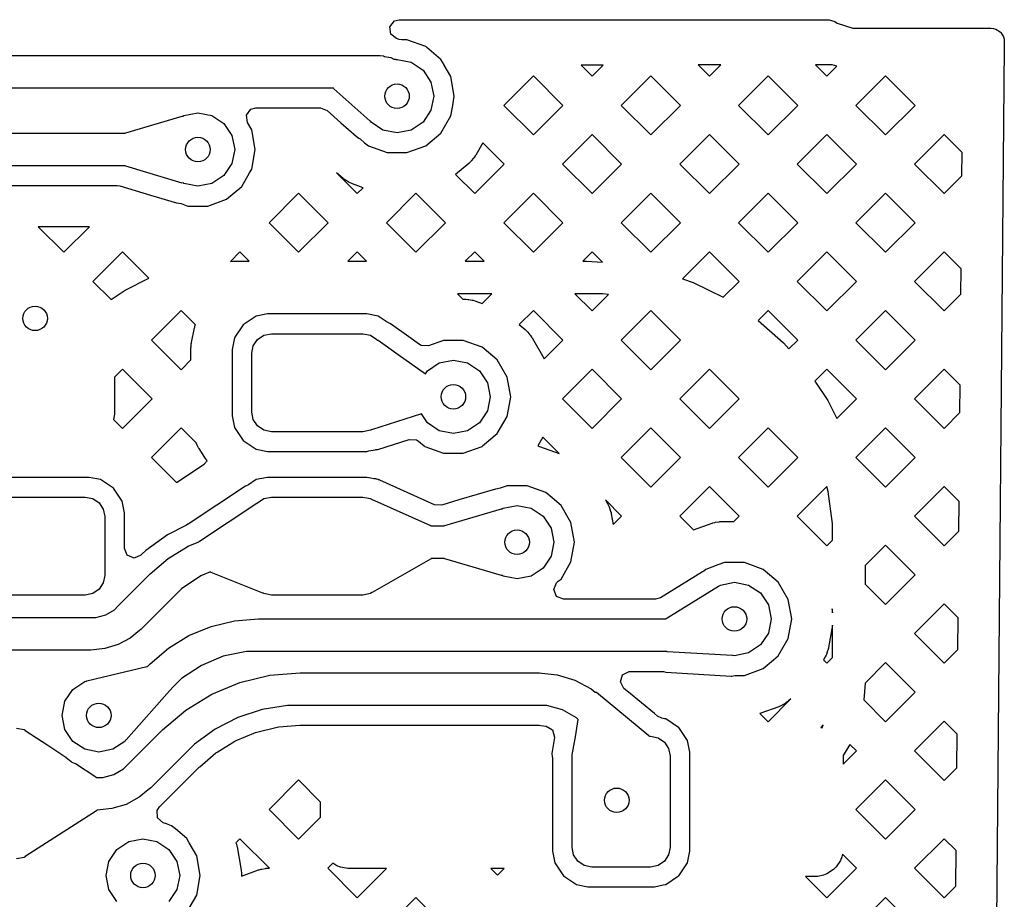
# Model space of a CAD drawing. Extents: x 126.5 to 186.7, y -114.4 to -68.6.
# Tile 22 of 32: x 180.4 to 186.4, y -98.7 to -93.4. Entities that reach past the tile are written whole.
import ezdxf

# ---------------------------------------------------------------- set-up
doc = ezdxf.new("R2010")
doc.units = 0
doc.layers.add('BLACK', color=7, linetype='CONTINUOUS')

msp = doc.modelspace()

# ---------------------------------------------------------------- linework, layer by layer
at = {"layer": 'BLACK', "linetype": 'CONTINUOUS'}
for p, q in [((182.686944, -93.394533), (182.715021, -93.359167)), ((182.692099, -93.439395), (182.686944, -93.394533)), ((182.715021, -93.359167), (182.743674, -93.351742)), ((182.743674, -93.351742), (185.375263, -93.351742)), ((185.375263, -93.351742), (185.409605, -93.362767)), ((185.409605, -93.362767), (185.423126, -93.372446)), ((185.423126, -93.372446), (185.423128, -93.372446)), ((185.423128, -93.372446), (185.42313, -93.372448)), ((185.42313, -93.372448), (185.520221, -93.403615)), ((182.727464, -93.467471), (182.692099, -93.439395)), ((185.520221, -93.403615), (185.571207, -93.403524)), ((185.571207, -93.403566), (185.571308, -93.403523)), ((185.571207, -93.403524), (185.571207, -93.403566)), ((185.571308, -93.403523), (185.596657, -93.403523)), ((185.596657, -93.403523), (186.364546, -93.403509)), ((186.364546, -93.403509), (186.379979, -93.405563)), ((186.379979, -93.405563), (186.39458, -93.40952)), ((186.39458, -93.40952), (186.421219, -93.425103)), ((186.421219, -93.425103), (186.426119, -93.430087)), ((186.426119, -93.430087), (186.441248, -93.45699)), ((186.441248, -93.45699), (186.444986, -93.471781)), ((182.744119, -93.47223), (182.727464, -93.467471)), ((182.760327, -93.4745), (182.744119, -93.47223)), ((182.79092, -93.4745), (182.760327, -93.4745)), ((182.790921, -93.4745), (182.79092, -93.4745)), ((182.905415, -93.516172), (182.790921, -93.4745)), ((182.913186, -93.522693), (182.905415, -93.516172)), ((182.99875, -93.594489), (182.913186, -93.522693)), ((186.446594, -93.515381), (186.355576, -103.97707)), ((186.444986, -93.471781), (186.446776, -93.487244)), ((186.446776, -93.487244), (186.446339, -93.512822)), ((186.446339, -93.512822), (186.446594, -93.515381)), ((178.045556, -93.571742), (182.627526, -93.571742)), ((182.627526, -93.571742), (182.627547, -93.571744)), ((182.627547, -93.571744), (182.627555, -93.571742)), ((182.627555, -93.571742), (182.627591, -93.571748)), ((182.627591, -93.571748), (182.647035, -93.573663)), ((182.647035, -93.573663), (182.653342, -93.576275)), ((182.653342, -93.576275), (182.692379, -93.583139)), ((182.692379, -93.583139), (182.711059, -93.593873)), ((182.711059, -93.593873), (182.719043, -93.594348)), ((182.719043, -93.594348), (182.723179, -93.596356)), ((182.723179, -93.596356), (182.73, -93.595)), ((182.73, -93.595), (182.816104, -93.612127)), ((182.816104, -93.612127), (182.889099, -93.660901)), ((182.998751, -93.594491), (182.998749, -93.594489)), ((182.998749, -93.594489), (182.99875, -93.594489)), ((183.017936, -93.62772), (182.998751, -93.594491)), ((183.018707, -93.629056), (183.017936, -93.62772)), ((183.019479, -93.630393), (183.018707, -93.629056)), ((183.059672, -93.700009), (183.019479, -93.630393)), ((183.991568, -93.630141), (183.856245, -93.630393)), ((183.856245, -93.630393), (183.92378, -93.697928)), ((183.92378, -93.697928), (183.991568, -93.630141)), ((184.71133, -93.628799), (184.573328, -93.629056)), ((184.573328, -93.629056), (184.6422, -93.697928)), ((184.6422, -93.697928), (184.71133, -93.628799)), ((185.393272, -93.627528), (185.290413, -93.62772)), ((185.290413, -93.62772), (185.360621, -93.697928)), ((185.360621, -93.697928), (185.421848, -93.636701)), ((185.421848, -93.636701), (185.393272, -93.627528)), ((182.889099, -93.660901), (182.937873, -93.733896)), ((183.08083, -93.82), (183.059672, -93.700009)), ((183.56457, -93.695099), (183.38355, -93.876119)), ((183.74559, -93.876119), (183.56457, -93.695099)), ((184.282991, -93.695099), (184.101971, -93.876119)), ((184.464011, -93.876119), (184.282991, -93.695099)), ((185.001411, -93.695099), (184.820391, -93.876119)), ((185.182431, -93.876119), (185.001411, -93.695099)), ((185.719832, -93.695099), (185.538812, -93.876119)), ((185.900852, -93.876119), (185.719832, -93.695099)), ((182.937873, -93.733896), (182.955, -93.82)), ((182.340883, -93.771742), (178.045562, -93.771742)), ((182.342565, -93.775231), (182.340883, -93.771742)), ((182.562679, -93.971758), (182.342565, -93.775231)), ((182.955, -93.82), (182.937873, -93.906104)), ((183.070935, -93.876119), (183.08083, -93.82)), ((183.059672, -93.939991), (183.070935, -93.876119)), ((183.38355, -93.876119), (183.56457, -94.057139)), ((183.56457, -94.057139), (183.74559, -93.876119)), ((184.101971, -93.876119), (184.282991, -94.057139)), ((184.282991, -94.057139), (184.464011, -93.876119)), ((184.820391, -93.876119), (185.001411, -94.057139)), ((185.001411, -94.057139), (185.182431, -93.876119)), ((185.538812, -93.876119), (185.719832, -94.057139)), ((185.719832, -94.057139), (185.900852, -93.876119)), ((181.069858, -94.044259), (181.415321, -93.941851)), ((181.415321, -93.941851), (181.420158, -93.942358)), ((181.420158, -93.942358), (181.425381, -93.938869)), ((181.425381, -93.938869), (181.511485, -93.921742)), ((181.511485, -93.921742), (181.597589, -93.938869)), ((181.597589, -93.938869), (181.670584, -93.987643)), ((181.808699, -93.935972), (181.836189, -93.900146)), ((181.814592, -93.98074), (181.808699, -93.935972)), ((181.836189, -93.900146), (181.865689, -93.892242)), ((181.865689, -93.892242), (182.262677, -93.892242)), ((182.262677, -93.892242), (182.301971, -93.907231)), ((182.301971, -93.907231), (182.387101, -93.983238)), ((182.937873, -93.906104), (182.889099, -93.979099)), ((182.998751, -94.045509), (183.059672, -93.939991)), ((181.670584, -93.987643), (181.719358, -94.060638)), ((181.841157, -94.026751), (181.814592, -93.98074)), ((182.387101, -93.983238), (182.479095, -94.065374)), ((182.567137, -93.973466), (182.562679, -93.971758)), ((182.570901, -93.979099), (182.567137, -93.973466)), ((182.643896, -94.027873), (182.570901, -93.979099)), ((182.889099, -93.979099), (182.816104, -94.027873)), ((179.023519, -94.046742), (181.065688, -94.046742)), ((181.065688, -94.046742), (181.069858, -94.044259)), ((181.719358, -94.060638), (181.736485, -94.146742)), ((181.862315, -94.146742), (181.841157, -94.026751)), ((182.479095, -94.065374), (182.479097, -94.065375)), ((182.479097, -94.065375), (182.496591, -94.076038)), ((182.73, -94.045), (182.643896, -94.027873)), ((182.816104, -94.027873), (182.73, -94.045)), ((182.905415, -94.123828), (182.998751, -94.045509)), ((183.923781, -94.054309), (183.742761, -94.235329)), ((184.1048, -94.235329), (183.923781, -94.054309)), ((184.642201, -94.054309), (184.461181, -94.235329)), ((184.82322, -94.235329), (184.642201, -94.054309)), ((185.360622, -94.054309), (185.179602, -94.235329)), ((185.541641, -94.235329), (185.360622, -94.054309)), ((186.079041, -94.054309), (185.898022, -94.235329)), ((186.188937, -94.164205), (186.079041, -94.054309)), ((182.496591, -94.076038), (182.503809, -94.081221)), ((182.503809, -94.081221), (182.531646, -94.10458)), ((182.531646, -94.10458), (182.554585, -94.123828)), ((182.554585, -94.123828), (182.669079, -94.1655)), ((182.790921, -94.1655), (182.905415, -94.123828)), ((183.255631, -94.10458), (183.211485, -94.181045)), ((183.38638, -94.235329), (183.255631, -94.10458)), ((181.736485, -94.146742), (181.719358, -94.232846)), ((181.841157, -94.266733), (181.862315, -94.146742)), ((182.669079, -94.1655), (182.66908, -94.1655)), ((182.66908, -94.1655), (182.79092, -94.1655)), ((182.79092, -94.1655), (182.790921, -94.1655)), ((183.208719, -94.185386), (183.202009, -94.194969)), ((183.211485, -94.181045), (183.208719, -94.185386)), ((186.187689, -94.3077), (186.188937, -94.164205)), ((181.066796, -94.246742), (179.023519, -94.246742)), ((181.06986, -94.249224), (181.066796, -94.246742)), ((181.719358, -94.232846), (181.670584, -94.305841)), ((183.16917, -94.231474), (183.088322, -94.299311)), ((183.172968, -94.227994), (183.16917, -94.231474)), ((183.181243, -94.219718), (183.172968, -94.227994)), ((183.184718, -94.215925), (183.181243, -94.219718)), ((183.198876, -94.199052), (183.184718, -94.215925)), ((183.202009, -94.194969), (183.198876, -94.199052)), ((183.20536, -94.416349), (183.38638, -94.235329)), ((183.742761, -94.235329), (183.923781, -94.416349)), ((183.923781, -94.416349), (184.1048, -94.235329)), ((184.461181, -94.235329), (184.642201, -94.416349)), ((184.642201, -94.416349), (184.82322, -94.235329)), ((185.179602, -94.235329), (185.360622, -94.416349)), ((185.360622, -94.416349), (185.541641, -94.235329)), ((185.898022, -94.235329), (186.079041, -94.416348)), ((181.41532, -94.351632), (181.06986, -94.249224)), ((181.670584, -94.305841), (181.597589, -94.354615)), ((181.780236, -94.372251), (181.82769, -94.290058)), ((181.82769, -94.290058), (181.841157, -94.266733)), ((182.360649, -94.290058), (182.486939, -94.416348)), ((182.371676, -94.299311), (182.360649, -94.290058)), ((182.401037, -94.323948), (182.371676, -94.299311)), ((183.088322, -94.299311), (183.20536, -94.416349)), ((179.067378, -94.367242), (181.017852, -94.367242)), ((181.017852, -94.367242), (181.034617, -94.369674)), ((181.420525, -94.35137), (181.41532, -94.351632)), ((181.425381, -94.354615), (181.420525, -94.35137)), ((181.511485, -94.371742), (181.425381, -94.354615)), ((181.597589, -94.354615), (181.511485, -94.371742)), ((182.405122, -94.327082), (182.401037, -94.323948)), ((182.414708, -94.333794), (182.405122, -94.327082)), ((182.419047, -94.336559), (182.414708, -94.333794)), ((182.438121, -94.347572), (182.419047, -94.336559)), ((182.442688, -94.34995), (182.438121, -94.347572)), ((182.453293, -94.354895), (182.442688, -94.34995)), ((182.458048, -94.356864), (182.453293, -94.354895)), ((182.522841, -94.380447), (182.458048, -94.356864)), ((186.079041, -94.416348), (186.187689, -94.3077)), ((181.034617, -94.369674), (181.221747, -94.425147)), ((181.221747, -94.425147), (181.379647, -94.471955)), ((181.6869, -94.45057), (181.780236, -94.372251)), ((182.127729, -94.41352), (181.946709, -94.59454)), ((182.308748, -94.594539), (182.127729, -94.41352)), ((182.486939, -94.416348), (182.522841, -94.380447)), ((182.846149, -94.413519), (182.665129, -94.594539)), ((183.02717, -94.59454), (182.846149, -94.413519)), ((183.56457, -94.41352), (183.38355, -94.59454)), ((183.74559, -94.59454), (183.56457, -94.41352)), ((184.282991, -94.41352), (184.101971, -94.59454)), ((184.464011, -94.59454), (184.282991, -94.41352)), ((185.001411, -94.41352), (184.820391, -94.59454)), ((185.182431, -94.59454), (185.001411, -94.41352)), ((185.719832, -94.41352), (185.538812, -94.59454)), ((185.900852, -94.59454), (185.719832, -94.41352)), ((181.379647, -94.471955), (181.379648, -94.471955)), ((181.379648, -94.471955), (181.379651, -94.471956)), ((181.379651, -94.471956), (181.395487, -94.473849)), ((181.395487, -94.473849), (181.408653, -94.476987)), ((181.408653, -94.476987), (181.450564, -94.492242)), ((181.572406, -94.492242), (181.6869, -94.45057)), ((181.450564, -94.492242), (181.450565, -94.492242)), ((181.450565, -94.492242), (181.572405, -94.492242)), ((181.572405, -94.492242), (181.572406, -94.492242)), ((181.946709, -94.59454), (182.127729, -94.77556)), ((182.127729, -94.77556), (182.308749, -94.59454)), ((182.308749, -94.59454), (182.308748, -94.594539)), ((182.665129, -94.594539), (182.84615, -94.77556)), ((182.84615, -94.77556), (183.02717, -94.59454)), ((183.38355, -94.59454), (183.56457, -94.77556)), ((183.56457, -94.77556), (183.74559, -94.59454)), ((184.101971, -94.59454), (184.282991, -94.77556)), ((184.282991, -94.77556), (184.464011, -94.59454)), ((184.820391, -94.59454), (185.001411, -94.77556)), ((185.001411, -94.77556), (185.182431, -94.59454)), ((185.538812, -94.59454), (185.719832, -94.77556)), ((185.719832, -94.77556), (185.900852, -94.59454)), ((180.847206, -94.619242), (180.53457, -94.619242)), ((180.53457, -94.619242), (180.690888, -94.77556)), ((180.690888, -94.77556), (180.847206, -94.619242)), ((181.050099, -94.77273), (180.869079, -94.95375)), ((181.212133, -94.934764), (181.050099, -94.77273)), ((181.768519, -94.77273), (181.71018, -94.831068)), ((181.825789, -94.83), (181.768519, -94.77273)), ((182.48694, -94.77273), (182.42967, -94.83)), ((182.54421, -94.83), (182.48694, -94.77273)), ((183.20536, -94.77273), (183.14809, -94.83)), ((183.26263, -94.83), (183.20536, -94.77273)), ((183.923781, -94.77273), (183.866511, -94.83)), ((183.987415, -94.836364), (183.923781, -94.77273)), ((184.642201, -94.77273), (184.477341, -94.937589)), ((184.823221, -94.95375), (184.642201, -94.77273)), ((185.360622, -94.77273), (185.179602, -94.95375)), ((185.541642, -94.95375), (185.360622, -94.77273)), ((186.079042, -94.77273), (185.898022, -94.95375)), ((186.182741, -94.876429), (186.079042, -94.77273)), ((181.71018, -94.831068), (181.72575, -94.830048)), ((181.72575, -94.830048), (181.726242, -94.83)), ((181.726242, -94.83), (181.825789, -94.83)), ((182.42967, -94.83), (182.54421, -94.83)), ((183.14809, -94.83), (183.26263, -94.83)), ((183.866511, -94.83), (183.890319, -94.83)), ((183.890319, -94.83), (183.89032, -94.83)), ((183.89032, -94.83), (183.987415, -94.836364)), ((186.181384, -95.032427), (186.182741, -94.876429)), ((180.869079, -94.95375), (180.979731, -95.064402)), ((181.065621, -95.007014), (181.212133, -94.934764)), ((184.477341, -94.937589), (184.54267, -94.959766)), ((184.54267, -94.959766), (184.726532, -95.050438)), ((184.726532, -95.050438), (184.823221, -94.95375)), ((185.179602, -94.95375), (185.360622, -95.13477)), ((185.360622, -95.13477), (185.541642, -94.95375)), ((185.898022, -94.95375), (186.079041, -95.134769)), ((180.979731, -95.064402), (181.065621, -95.007014)), ((183.10059, -95.03), (183.13309, -95.0625)), ((183.310128, -95.03), (183.10059, -95.03)), ((183.251672, -95.088456), (183.310128, -95.03)), ((183.819011, -95.03), (183.923781, -95.13477)), ((183.890318, -95.03), (183.819011, -95.03)), ((183.98894, -95.030001), (183.890318, -95.03)), ((184.023941, -95.034609), (183.98894, -95.030001)), ((183.13309, -95.0625), (183.146934, -95.0625)), ((183.146934, -95.0625), (183.152076, -95.062724)), ((183.152076, -95.062724), (183.163735, -95.063744)), ((183.163735, -95.063744), (183.168839, -95.064417)), ((183.168839, -95.064417), (183.190529, -95.068242)), ((183.190529, -95.068242), (183.195553, -95.069355)), ((183.195553, -95.069355), (183.206854, -95.072383)), ((183.206854, -95.072383), (183.211763, -95.073931)), ((183.211763, -95.073931), (183.251672, -95.088456)), ((183.923781, -95.13477), (184.023941, -95.034609)), ((186.079041, -95.134769), (186.181384, -95.032427)), ((181.409309, -95.13194), (181.228289, -95.31296)), ((181.496042, -95.218673), (181.409309, -95.13194)), ((183.564569, -95.131939), (183.478181, -95.218328)), ((183.745589, -95.312959), (183.564569, -95.131939)), ((184.282991, -95.13194), (184.101971, -95.31296)), ((184.464011, -95.31296), (184.282991, -95.13194)), ((185.001411, -95.13194), (184.940322, -95.193028)), ((185.182431, -95.31296), (185.001411, -95.13194)), ((185.719832, -95.13194), (185.538812, -95.31296)), ((185.900852, -95.31296), (185.719832, -95.13194)), ((181.86769, -95.167099), (181.788138, -95.220254)), ((181.867692, -95.167098), (181.86769, -95.167098)), ((181.86769, -95.167098), (181.86769, -95.167099)), ((181.867693, -95.167097), (181.867692, -95.167098)), ((181.937838, -95.153145), (181.867693, -95.167097)), ((181.937841, -95.153145), (181.937838, -95.153145)), ((182.545217, -95.153145), (181.937841, -95.153145)), ((182.54522, -95.153145), (182.545217, -95.153145)), ((182.615364, -95.167097), (182.54522, -95.153145)), ((182.615369, -95.167099), (182.615364, -95.167097)), ((182.663097, -95.198991), (182.615369, -95.167099)), ((182.667554, -95.201693), (182.663097, -95.198991)), ((182.686012, -95.211791), (182.667554, -95.201693)), ((184.940322, -95.193028), (185.095673, -95.329267)), ((181.472664, -95.326864), (181.490243, -95.238486)), ((181.490243, -95.238486), (181.49165, -95.232868)), ((181.49165, -95.232868), (181.495473, -95.220266)), ((181.495473, -95.220266), (181.496042, -95.218673)), ((181.788138, -95.220254), (181.738453, -95.294614)), ((182.686015, -95.211793), (182.686012, -95.211791)), ((182.68602, -95.211796), (182.686015, -95.211793)), ((182.695289, -95.218328), (182.68602, -95.211796)), ((182.802285, -95.293729), (182.695289, -95.218328)), ((183.478181, -95.218328), (183.51417, -95.248526)), ((183.51417, -95.248526), (183.517968, -95.252006)), ((183.517968, -95.252006), (183.526243, -95.260282)), ((183.526243, -95.260282), (183.529718, -95.264075)), ((183.529718, -95.264075), (183.543876, -95.280948)), ((181.228289, -95.31296), (181.409309, -95.49398)), ((181.471203, -95.336224), (181.472169, -95.329714)), ((181.472169, -95.329714), (181.472664, -95.326864)), ((181.734981, -95.299809), (181.721029, -95.369952)), ((181.734982, -95.299808), (181.734981, -95.299809)), ((181.738453, -95.294614), (181.734982, -95.299808)), ((181.850663, -95.347723), (181.876676, -95.308792)), ((181.876676, -95.308792), (181.915607, -95.282779)), ((181.915607, -95.282779), (181.961529, -95.273645)), ((181.961529, -95.273645), (182.521529, -95.273645)), ((182.521529, -95.273645), (182.567451, -95.282779)), ((182.567451, -95.282779), (182.606382, -95.308792)), ((182.606382, -95.308792), (182.608796, -95.312405)), ((182.608796, -95.312405), (182.608853, -95.312392)), ((182.608853, -95.312392), (182.613719, -95.314377)), ((182.613719, -95.314377), (182.737451, -95.401572)), ((182.868656, -95.3405), (182.802285, -95.293729)), ((183.014079, -95.3145), (182.92282, -95.347714)), ((183.135921, -95.3145), (183.014079, -95.3145)), ((183.250415, -95.356172), (183.135921, -95.3145)), ((183.543876, -95.280948), (183.547009, -95.285031)), ((183.547009, -95.285031), (183.553719, -95.294614)), ((183.553719, -95.294614), (183.556485, -95.298955)), ((183.556485, -95.298955), (183.628417, -95.423546)), ((183.630671, -95.427877), (183.745588, -95.31296)), ((183.745588, -95.31296), (183.745589, -95.312959)), ((184.101971, -95.31296), (184.282991, -95.49398)), ((184.282991, -95.49398), (184.464011, -95.31296)), ((185.095673, -95.329267), (185.095711, -95.329289)), ((185.095711, -95.329289), (185.128599, -95.366791)), ((185.128599, -95.366791), (185.182431, -95.31296)), ((185.538812, -95.31296), (185.719832, -95.49398)), ((185.719832, -95.49398), (185.900852, -95.31296)), ((181.469029, -95.36377), (181.4691, -95.360872)), ((181.469029, -95.369952), (181.469029, -95.36377)), ((181.469029, -95.43426), (181.469029, -95.369952)), ((181.4691, -95.360872), (181.469423, -95.354303)), ((181.469423, -95.354303), (181.469636, -95.351423)), ((181.469636, -95.351423), (181.470848, -95.339106)), ((181.470848, -95.339106), (181.471203, -95.336224)), ((181.721029, -95.369952), (181.721029, -95.777337)), ((181.841529, -95.393645), (181.850663, -95.347723)), ((182.877707, -95.345744), (182.868656, -95.3405)), ((182.92282, -95.347714), (182.877707, -95.345744)), ((183.289573, -95.38903), (183.250415, -95.356172)), ((183.34375, -95.434489), (183.289573, -95.38903)), ((181.409309, -95.49398), (181.469029, -95.43426)), ((181.841529, -95.753645), (181.841529, -95.393645)), ((182.737451, -95.401572), (182.903895, -95.518867)), ((182.988896, -95.452127), (183.075, -95.435)), ((183.075, -95.435), (183.161104, -95.452127)), ((183.343751, -95.434491), (183.343749, -95.434489)), ((183.343749, -95.434489), (183.34375, -95.434489)), ((183.404672, -95.540009), (183.343751, -95.434491)), ((183.628417, -95.423546), (183.630671, -95.427877)), ((181.050098, -95.49115), (181.000527, -95.540722)), ((181.231118, -95.67217), (181.050098, -95.49115)), ((182.903895, -95.518867), (182.915901, -95.500901)), ((182.915901, -95.500901), (182.988896, -95.452127)), ((183.161104, -95.452127), (183.234099, -95.500901)), ((183.234099, -95.500901), (183.282873, -95.573896)), ((183.923781, -95.49115), (183.742761, -95.67217)), ((184.1048, -95.67217), (183.923781, -95.49115)), ((184.642201, -95.49115), (184.461181, -95.67217)), ((184.82322, -95.67217), (184.642201, -95.49115)), ((185.360622, -95.49115), (185.287635, -95.564136)), ((185.541641, -95.67217), (185.360622, -95.49115)), ((186.079041, -95.49115), (185.898022, -95.67217)), ((186.176544, -95.588653), (186.079041, -95.49115)), ((181.000527, -95.540722), (181.000527, -95.765465)), ((183.42583, -95.66), (183.404672, -95.540009)), ((185.287635, -95.564136), (185.366617, -95.68234)), ((183.282873, -95.573896), (183.3, -95.66)), ((186.175078, -95.757152), (186.176544, -95.588653)), ((181.050099, -95.85319), (181.231118, -95.67217)), ((183.3, -95.66), (183.282873, -95.746104)), ((183.404672, -95.779991), (183.423684, -95.67217)), ((183.423684, -95.67217), (183.42583, -95.66)), ((183.742761, -95.67217), (183.923781, -95.85319)), ((183.923781, -95.85319), (184.1048, -95.67217)), ((184.461181, -95.67217), (184.642201, -95.85319)), ((184.642201, -95.85319), (184.82322, -95.67217)), ((185.366617, -95.68234), (185.421064, -95.792747)), ((185.421064, -95.792747), (185.541641, -95.67217)), ((185.898022, -95.67217), (186.079041, -95.853189)), ((183.282873, -95.746104), (183.234099, -95.819099)), ((180.999393, -95.776975), (180.99516, -95.798251)), ((180.99516, -95.798251), (181.050099, -95.85319)), ((181.000527, -95.765465), (180.999393, -95.776975)), ((181.721029, -95.777337), (181.734981, -95.84748)), ((181.850663, -95.799567), (181.841529, -95.753645)), ((181.876676, -95.838498), (181.850663, -95.799567)), ((182.879785, -95.765049), (182.5738, -95.862489)), ((182.915901, -95.819099), (182.879785, -95.765049)), ((183.343751, -95.885509), (183.404672, -95.779991)), ((186.079041, -95.853189), (186.175078, -95.757152)), ((181.409309, -95.850361), (181.228289, -96.031381)), ((181.501666, -95.942718), (181.409309, -95.850361)), ((181.734981, -95.84748), (181.734982, -95.847481)), ((181.734982, -95.847481), (181.734983, -95.847484)), ((181.734983, -95.847484), (181.788138, -95.927036)), ((181.915607, -95.864511), (181.876676, -95.838498)), ((181.961529, -95.873645), (181.915607, -95.864511)), ((182.521529, -95.873645), (181.961529, -95.873645)), ((182.567451, -95.864511), (182.521529, -95.873645)), ((182.57085, -95.862239), (182.567451, -95.864511)), ((182.5738, -95.862489), (182.57085, -95.862239)), ((182.988896, -95.867873), (182.915901, -95.819099)), ((183.075, -95.885), (182.988896, -95.867873)), ((183.161104, -95.867873), (183.075, -95.885)), ((183.234099, -95.819099), (183.161104, -95.867873)), ((184.282991, -95.850361), (184.101971, -96.031381)), ((184.464011, -96.031381), (184.282991, -95.850361)), ((185.001411, -95.850361), (184.820391, -96.031381)), ((185.182431, -96.031381), (185.001411, -95.850361)), ((185.719832, -95.850361), (185.538812, -96.031381)), ((185.900852, -96.031381), (185.719832, -95.850361)), ((181.788138, -95.927036), (181.86769, -95.980191)), ((182.611881, -95.982072), (182.80525, -95.920494)), ((182.80525, -95.920494), (182.850246, -95.924301)), ((182.850246, -95.924301), (182.861078, -95.931516)), ((182.861078, -95.931516), (182.896064, -95.960874)), ((183.253935, -95.960874), (183.343751, -95.885509)), ((183.621918, -95.907709), (183.591224, -95.960874)), ((183.721847, -96.007638), (183.621918, -95.907709)), ((181.506911, -95.955378), (181.501666, -95.942718)), ((181.509388, -95.960614), (181.506911, -95.955378)), ((181.515594, -95.972222), (181.509388, -95.960614)), ((181.518568, -95.977184), (181.515594, -95.972222)), ((181.554781, -96.031381), (181.518568, -95.977184)), ((181.86769, -95.980191), (181.867692, -95.980191)), ((181.867692, -95.980191), (181.867693, -95.980192)), ((181.867693, -95.980192), (181.937836, -95.994144)), ((181.937836, -95.994144), (181.937839, -95.994145)), ((181.937839, -95.994145), (181.937841, -95.994145)), ((181.937841, -95.994145), (182.545218, -95.994145)), ((182.545218, -95.994145), (182.557885, -95.991624)), ((182.557885, -95.991624), (182.595721, -95.984097)), ((182.595721, -95.984097), (182.600619, -95.983337)), ((182.600619, -95.983337), (182.611881, -95.982072)), ((182.896064, -95.960874), (182.899585, -95.963828)), ((182.899585, -95.963828), (183.014079, -96.0055)), ((183.135921, -96.0055), (183.250415, -95.963828)), ((183.250415, -95.963828), (183.253935, -95.960874)), ((183.591224, -95.960874), (183.596854, -95.962383)), ((183.596854, -95.962383), (183.601763, -95.963931)), ((183.601763, -95.963931), (183.721847, -96.007638)), ((181.228289, -96.031381), (181.380527, -96.183619)), ((181.549304, -96.072404), (181.569019, -96.052689)), ((181.569019, -96.052689), (181.554781, -96.031381)), ((183.014079, -96.0055), (183.01408, -96.0055)), ((183.01408, -96.0055), (183.13592, -96.0055)), ((183.13592, -96.0055), (183.135921, -96.0055)), ((184.101971, -96.031381), (184.282991, -96.212401)), ((184.282991, -96.212401), (184.464011, -96.031381)), ((184.820391, -96.031381), (185.001411, -96.212401)), ((185.001411, -96.212401), (185.182431, -96.031381)), ((185.538812, -96.031381), (185.719832, -96.212401)), ((185.719832, -96.212401), (185.900852, -96.031381)), ((181.380527, -96.183619), (181.549304, -96.072404)), ((180.845215, -96.153145), (180.237839, -96.153145)), ((180.845218, -96.153145), (180.845215, -96.153145)), ((180.915362, -96.167097), (180.845218, -96.153145)), ((180.915363, -96.167098), (180.915362, -96.167097)), ((180.915366, -96.167099), (180.915363, -96.167098)), ((180.994918, -96.220254), (180.915366, -96.167099)), ((181.867689, -96.167099), (181.820245, -96.1988)), ((181.867693, -96.167097), (181.867689, -96.167099)), ((181.937838, -96.153145), (181.867693, -96.167097)), ((181.937841, -96.153145), (181.937838, -96.153145)), ((182.545217, -96.153145), (181.937841, -96.153145)), ((182.569596, -96.157994), (182.545217, -96.153145)), ((182.588083, -96.161671), (182.569596, -96.157994)), ((182.595482, -96.16222), (182.588083, -96.161671)), ((182.595459, -96.16246), (182.595482, -96.16222)), ((182.599717, -96.162869), (182.595459, -96.16246)), ((182.60002, -96.162944), (182.599717, -96.162869)), ((182.600025, -96.162923), (182.60002, -96.162944)), ((182.600071, -96.162957), (182.600025, -96.162923)), ((182.6041, -96.16394), (182.600071, -96.162957)), ((182.604108, -96.163942), (182.6041, -96.16394)), ((182.606777, -96.164856), (182.604108, -96.163942)), ((182.614355, -96.166897), (182.606777, -96.164856)), ((182.615367, -96.167098), (182.614355, -96.166897)), ((182.620737, -96.169323), (182.615367, -96.167098)), ((182.62084, -96.169072), (182.620737, -96.169323)), ((182.624322, -96.170794), (182.62084, -96.169072)), ((182.624321, -96.170799), (182.624322, -96.170794)), ((182.624375, -96.17082), (182.624321, -96.170799)), ((182.624773, -96.171017), (182.624375, -96.17082)), ((182.625554, -96.171284), (182.624773, -96.171017)), ((182.625562, -96.171287), (182.625554, -96.171284)), ((182.625567, -96.171289), (182.625562, -96.171287)), ((182.625574, -96.171292), (182.625567, -96.171289)), ((182.625581, -96.171295), (182.625574, -96.171292)), ((182.959737, -96.32067), (182.625581, -96.171295)), ((181.048073, -96.299806), (180.994918, -96.220254)), ((181.802633, -96.207267), (181.451289, -96.438783)), ((181.809693, -96.204397), (181.802633, -96.207267)), ((181.820245, -96.1988), (181.809693, -96.204397)), ((183.333169, -96.224783), (183.108279, -96.291449)), ((183.333173, -96.224782), (183.333169, -96.224783)), ((183.345887, -96.223612), (183.333173, -96.224782)), ((183.360656, -96.220303), (183.345887, -96.223612)), ((183.404077, -96.2045), (183.360656, -96.220303)), ((183.404079, -96.2045), (183.404077, -96.2045)), ((183.525921, -96.2045), (183.404079, -96.2045)), ((183.640415, -96.246172), (183.525921, -96.2045)), ((184.642201, -96.209571), (184.461181, -96.390591)), ((184.823221, -96.390591), (184.642201, -96.209571)), ((185.360622, -96.209571), (185.179602, -96.390591)), ((185.361099, -96.210048), (185.360622, -96.209571)), ((185.36926, -96.240502), (185.361099, -96.210048)), ((186.079042, -96.209571), (185.898022, -96.390591)), ((186.170348, -96.300877), (186.079042, -96.209571)), ((180.261527, -96.273645), (180.821527, -96.273645)), ((180.821527, -96.273645), (180.867449, -96.282779)), ((180.867449, -96.282779), (180.90638, -96.308792)), ((181.876676, -96.308792), (181.915607, -96.282779)), ((181.915607, -96.282779), (181.961529, -96.273645)), ((181.961529, -96.273645), (182.521529, -96.273645)), ((182.521529, -96.273645), (182.567451, -96.282779)), ((182.567451, -96.282779), (182.570752, -96.284984)), ((182.570752, -96.284984), (182.57435, -96.285863)), ((182.57435, -96.285863), (182.934604, -96.446904)), ((183.108279, -96.291449), (183.009706, -96.32067)), ((183.679573, -96.27903), (183.640415, -96.246172)), ((183.694374, -96.291449), (183.679573, -96.27903)), ((183.73375, -96.324489), (183.694374, -96.291449)), ((184.1048, -96.39059), (184.005659, -96.291449)), ((184.005659, -96.291449), (184.018417, -96.313546)), ((185.395007, -96.436059), (185.36926, -96.240502)), ((180.90638, -96.308792), (180.932393, -96.347723)), ((180.932393, -96.347723), (180.941527, -96.393645)), ((181.048073, -96.299808), (181.048073, -96.299806)), ((181.048074, -96.299809), (181.048073, -96.299808)), ((181.062026, -96.369952), (181.048074, -96.299809)), ((181.520347, -96.543574), (181.871686, -96.312062)), ((181.871686, -96.312062), (181.874904, -96.311443)), ((181.874904, -96.311443), (181.876676, -96.308792)), ((183.000584, -96.323374), (182.959737, -96.32067)), ((183.009706, -96.32067), (183.000584, -96.323374)), ((183.023373, -96.447517), (183.368836, -96.345109)), ((183.368836, -96.345109), (183.373673, -96.345616)), ((183.373673, -96.345616), (183.378896, -96.342127)), ((183.378896, -96.342127), (183.465, -96.325)), ((183.465, -96.325), (183.551104, -96.342127)), ((183.551104, -96.342127), (183.624099, -96.390901)), ((183.733751, -96.324491), (183.733749, -96.324489)), ((183.733749, -96.324489), (183.73375, -96.324489)), ((183.794672, -96.430009), (183.733751, -96.324491)), ((184.018417, -96.313546), (184.020795, -96.318115)), ((184.020795, -96.318115), (184.025739, -96.328719)), ((184.025739, -96.328719), (184.027707, -96.33347)), ((184.027707, -96.33347), (184.03524, -96.354166)), ((184.03524, -96.354166), (184.036787, -96.359074)), ((186.168774, -96.481878), (186.170348, -96.300877)), ((180.941527, -96.393645), (180.941527, -96.753645)), ((181.062027, -96.369954), (181.062026, -96.369952)), ((181.062027, -96.588701), (181.062027, -96.369954)), ((183.624099, -96.390901), (183.672873, -96.463896)), ((184.036787, -96.359074), (184.039816, -96.370377)), ((184.039816, -96.370377), (184.040931, -96.375403)), ((184.040931, -96.375403), (184.052781, -96.442609)), ((184.052781, -96.442609), (184.104799, -96.390591)), ((184.104799, -96.390591), (184.1048, -96.39059)), ((184.461181, -96.390591), (184.545539, -96.474949)), ((184.791312, -96.4225), (184.823221, -96.390591)), ((185.179602, -96.390591), (185.360622, -96.571611)), ((185.898022, -96.390591), (186.079041, -96.57161)), ((181.441093, -96.445365), (181.324458, -96.504789)), ((181.450331, -96.439522), (181.441093, -96.445365)), ((181.451289, -96.438783), (181.450331, -96.439522)), ((182.934604, -96.446904), (182.937533, -96.45)), ((182.937533, -96.45), (183.019203, -96.45)), ((183.019203, -96.45), (183.023373, -96.447517)), ((183.672873, -96.463896), (183.69, -96.55)), ((183.81583, -96.55), (183.794672, -96.430009)), ((184.545539, -96.474949), (184.658238, -96.433931)), ((184.658238, -96.433931), (184.663146, -96.432384)), ((184.663146, -96.432384), (184.674446, -96.429356)), ((184.674446, -96.429356), (184.679471, -96.428242)), ((184.679471, -96.428242), (184.701161, -96.424417)), ((184.701161, -96.424417), (184.706265, -96.423744)), ((184.706265, -96.423744), (184.717924, -96.422724)), ((184.717924, -96.422724), (184.723066, -96.4225)), ((184.723066, -96.4225), (184.791312, -96.4225)), ((185.395007, -96.534598), (185.395007, -96.436059)), ((181.324448, -96.504795), (181.192565, -96.600605)), ((181.324458, -96.504789), (181.324448, -96.504795)), ((185.395, -96.53468), (185.395007, -96.534598)), ((185.395, -96.537233), (185.395, -96.53468)), ((186.079041, -96.57161), (186.168774, -96.481878)), ((181.079308, -96.63042), (181.062027, -96.588701)), ((181.329333, -96.65019), (181.451791, -96.575154)), ((181.451791, -96.575154), (181.516348, -96.548415)), ((181.516348, -96.548415), (181.520347, -96.543574)), ((183.69, -96.55), (183.672873, -96.636104)), ((183.794672, -96.669991), (183.81583, -96.55)), ((185.360622, -96.571611), (185.395, -96.537233)), ((185.719832, -96.568781), (185.595, -96.693613)), ((185.900852, -96.749801), (185.719832, -96.568781)), ((181.121027, -96.647701), (181.079308, -96.63042)), ((181.162746, -96.63042), (181.121027, -96.647701)), ((181.169288, -96.623877), (181.162746, -96.63042)), ((181.169289, -96.623878), (181.169288, -96.623877)), ((181.192559, -96.600611), (181.169289, -96.623878)), ((181.192565, -96.600605), (181.192559, -96.600611)), ((181.220133, -96.743447), (181.329333, -96.65019)), ((182.935644, -96.65337), (182.577414, -96.858544)), ((182.938102, -96.65149), (182.935644, -96.65337)), ((182.938719, -96.65), (182.938102, -96.65149)), ((183.020311, -96.65), (182.938719, -96.65)), ((183.023375, -96.652482), (183.020311, -96.65)), ((183.368835, -96.75489), (183.023375, -96.652482)), ((183.672873, -96.636104), (183.624099, -96.709099)), ((183.624099, -96.709099), (183.551104, -96.757873)), ((183.733751, -96.775509), (183.794672, -96.669991)), ((184.619586, -96.716171), (184.606895, -96.726819)), ((184.693526, -96.68926), (184.619586, -96.716171)), ((184.734079, -96.6745), (184.693526, -96.68926)), ((184.855921, -96.6745), (184.734079, -96.6745)), ((184.970415, -96.716172), (184.855921, -96.6745)), ((185.009573, -96.74903), (184.970415, -96.716172)), ((185.595, -96.693613), (185.595, -96.805989)), ((180.941527, -96.753645), (180.932393, -96.799567)), ((181.021979, -96.941597), (181.220117, -96.743461)), ((181.220117, -96.743461), (181.220119, -96.743459)), ((181.220119, -96.743459), (181.22012, -96.743458)), ((181.22012, -96.743458), (181.220133, -96.743447)), ((181.528502, -96.756803), (181.41135, -96.835075)), ((181.589381, -96.731587), (181.528502, -96.756803)), ((181.593385, -96.735498), (181.589381, -96.731587)), ((181.908882, -96.861818), (181.593385, -96.735498)), ((183.37404, -96.754628), (183.368835, -96.75489)), ((183.378896, -96.757873), (183.37404, -96.754628)), ((183.465, -96.775), (183.378896, -96.757873)), ((183.551104, -96.757873), (183.465, -96.775)), ((183.717009, -96.789557), (183.733751, -96.775509)), ((184.599917, -96.731854), (184.341973, -96.890735)), ((184.606895, -96.726819), (184.599917, -96.731854)), ((185.010492, -96.749801), (185.009573, -96.74903)), ((185.06375, -96.794489), (185.010492, -96.749801)), ((185.719832, -96.930821), (185.900852, -96.749801)), ((180.932393, -96.799567), (180.90638, -96.838498)), ((181.41135, -96.835075), (181.361535, -96.884887)), ((183.689086, -96.8405), (183.706367, -96.798781)), ((183.706367, -96.798781), (183.710162, -96.795303)), ((183.710162, -96.795303), (183.717009, -96.789557)), ((184.376971, -97.016575), (184.697254, -96.819297)), ((184.697254, -96.819297), (184.698453, -96.819104)), ((184.698453, -96.819104), (184.708896, -96.812127)), ((184.708896, -96.812127), (184.795, -96.795)), ((184.795, -96.795), (184.881104, -96.812127)), ((184.881104, -96.812127), (184.954099, -96.860901)), ((185.063751, -96.794491), (185.063749, -96.794489)), ((185.063749, -96.794489), (185.06375, -96.794489)), ((185.124672, -96.900009), (185.063751, -96.794491)), ((185.595, -96.805989), (185.719832, -96.930821)), ((180.821527, -96.873645), (180.261527, -96.873645)), ((180.867449, -96.864511), (180.821527, -96.873645)), ((180.90638, -96.838498), (180.867449, -96.864511)), ((181.361534, -96.884886), (181.163413, -97.083004)), ((181.361535, -96.884887), (181.361534, -96.884886)), ((181.912558, -96.862637), (181.908882, -96.861818)), ((181.912718, -96.862581), (181.912558, -96.862637)), ((181.915607, -96.864511), (181.912718, -96.862581)), ((181.961529, -96.873645), (181.915607, -96.864511)), ((182.521529, -96.873645), (181.961529, -96.873645)), ((182.567451, -96.864511), (182.521529, -96.873645)), ((182.576136, -96.858707), (182.567451, -96.864511)), ((182.577414, -96.858544), (182.576136, -96.858707)), ((183.706367, -96.882219), (183.689086, -96.8405)), ((183.748086, -96.8995), (183.706367, -96.882219)), ((184.341973, -96.890735), (184.311032, -96.8995)), ((184.954099, -96.860901), (185.002873, -96.933896)), ((181.000227, -96.963355), (181.021966, -96.941609)), ((181.021966, -96.941609), (181.021971, -96.941605)), ((181.021971, -96.941605), (181.021979, -96.941597)), ((184.311032, -96.8995), (183.748086, -96.8995)), ((185.002873, -96.933896), (185.02, -97.02)), ((185.14583, -97.02), (185.124672, -96.900009)), ((185.395, -96.962369), (185.390818, -96.958187)), ((185.390818, -96.958187), (185.395, -96.981901)), ((186.079042, -96.927991), (185.898022, -97.109011)), ((186.164152, -97.013101), (186.079042, -96.927991)), ((180.275546, -97.01), (180.856836, -97.01)), ((180.856836, -97.01), (180.857241, -97.010039)), ((180.857241, -97.010039), (180.887574, -97.010036)), ((180.887574, -97.010036), (180.946973, -96.994112)), ((180.946973, -96.994112), (181.000227, -96.963355)), ((184.374119, -97.02), (184.374839, -97.018261)), ((184.374839, -97.018261), (184.376971, -97.016575)), ((185.395, -96.981901), (185.395, -96.962369)), ((186.162469, -97.206603), (186.164152, -97.013101)), ((181.456328, -97.12207), (181.592092, -97.065833)), ((181.592092, -97.065833), (181.734982, -97.031525)), ((181.734982, -97.031525), (181.88148, -97.019993)), ((181.88148, -97.019993), (181.88148, -97.02)), ((181.88148, -97.02), (181.881482, -97.02)), ((181.881482, -97.02), (184.374119, -97.02)), ((185.02, -97.02), (185.002873, -97.106104)), ((185.124672, -97.139991), (185.14583, -97.02)), ((185.395, -97.058099), (185.370931, -97.194597)), ((185.395, -97.255653), (185.395, -97.058099)), ((181.097718, -97.136938), (181.022765, -97.177016)), ((181.154295, -97.090491), (181.097718, -97.136938)), ((181.163399, -97.083019), (181.154295, -97.090491)), ((181.163412, -97.083006), (181.163399, -97.083019)), ((181.163413, -97.083004), (181.163412, -97.083007)), ((181.163412, -97.083007), (181.163412, -97.083006)), ((181.331032, -97.198852), (181.456328, -97.12207)), ((185.002873, -97.106104), (184.954099, -97.179099)), ((185.898022, -97.109011), (186.079041, -97.29003)), ((181.022765, -97.177016), (180.941432, -97.201699)), ((181.219344, -97.294243), (181.331032, -97.198852)), ((184.954099, -97.179099), (184.881104, -97.227873)), ((185.063751, -97.245509), (185.124672, -97.139991)), ((185.370931, -97.194597), (185.369816, -97.199623)), ((180.856836, -97.21), (180.275546, -97.21)), ((180.856844, -97.209999), (180.856836, -97.21)), ((180.856847, -97.21), (180.856844, -97.209999)), ((180.941432, -97.201699), (180.856847, -97.21004)), ((180.856847, -97.21004), (180.856847, -97.21)), ((181.666659, -97.248299), (181.532628, -97.303818)), ((181.808946, -97.219994), (181.666659, -97.248299)), ((181.88141, -97.219993), (181.808946, -97.219994)), ((181.881482, -97.22), (181.88141, -97.219993)), ((181.881484, -97.22), (181.881482, -97.22)), ((184.381085, -97.22), (181.881484, -97.22)), ((184.382423, -97.220649), (184.381085, -97.22)), ((184.782665, -97.244272), (184.382423, -97.220649)), ((184.783302, -97.244292), (184.782665, -97.244272)), ((184.785964, -97.243202), (184.783302, -97.244292)), ((184.795, -97.245), (184.785964, -97.243202)), ((184.881104, -97.227873), (184.795, -97.245)), ((185.034562, -97.270002), (185.063751, -97.245509)), ((185.348416, -97.256455), (185.340593, -97.270002)), ((185.350795, -97.251885), (185.348416, -97.256455)), ((185.355739, -97.241281), (185.350795, -97.251885)), ((185.357707, -97.23653), (185.355739, -97.241281)), ((185.36524, -97.215834), (185.357707, -97.23653)), ((185.360622, -97.290031), (185.395, -97.255653)), ((185.366787, -97.210926), (185.36524, -97.215834)), ((185.369816, -97.199623), (185.366787, -97.210926)), ((186.079041, -97.29003), (186.162469, -97.206603)), ((180.832142, -97.398936), (181.197912, -97.310828)), ((181.197912, -97.310828), (181.202091, -97.311486)), ((181.202091, -97.311486), (181.219289, -97.294289)), ((181.219289, -97.294289), (181.219344, -97.294243)), ((181.532628, -97.303818), (181.412002, -97.384419)), ((184.970415, -97.323828), (185.034562, -97.270002)), ((185.340593, -97.270002), (185.360622, -97.290031)), ((185.719832, -97.287202), (185.594479, -97.412554)), ((185.900852, -97.468222), (185.719832, -97.287202)), ((181.769034, -97.408375), (181.950997, -97.364696)), ((181.950997, -97.364696), (182.136471, -97.350105)), ((182.136471, -97.350105), (182.137548, -97.35)), ((182.137548, -97.35), (183.59701, -97.35)), ((183.59701, -97.35), (183.597011, -97.35)), ((183.597011, -97.35), (183.597012, -97.35)), ((183.597012, -97.35), (183.601527, -97.350444)), ((183.601527, -97.350444), (183.616519, -97.351921)), ((183.616519, -97.351921), (183.616521, -97.351921)), ((183.616521, -97.351921), (183.709771, -97.361108)), ((183.709771, -97.361108), (183.818197, -97.394)), ((184.097318, -97.405185), (184.110499, -97.361994)), ((184.110499, -97.361994), (184.150359, -97.340774)), ((184.150359, -97.340774), (184.156044, -97.3405)), ((184.156044, -97.3405), (184.346651, -97.3405)), ((184.346651, -97.3405), (184.36155, -97.342412)), ((184.36155, -97.342412), (184.375029, -97.345931)), ((184.375029, -97.345931), (184.775271, -97.369554)), ((184.775271, -97.369554), (184.775301, -97.369555)), ((184.775301, -97.369555), (184.775329, -97.369557)), ((184.775329, -97.369557), (184.778234, -97.369687)), ((184.778234, -97.369687), (184.778727, -97.36971)), ((184.778727, -97.36971), (184.779364, -97.36973)), ((184.779364, -97.36973), (184.797623, -97.366437)), ((184.797623, -97.366437), (184.808095, -97.3655)), ((184.808095, -97.3655), (184.85592, -97.3655)), ((184.85592, -97.3655), (184.855921, -97.3655)), ((184.855921, -97.3655), (184.970415, -97.323828)), ((180.745901, -97.450901), (180.818896, -97.402127)), ((180.818896, -97.402127), (180.830018, -97.399914)), ((180.830018, -97.399914), (180.830456, -97.399481)), ((180.830456, -97.399481), (180.832142, -97.398936)), ((181.360708, -97.435712), (181.338995, -97.457424)), ((181.360711, -97.435711), (181.360708, -97.435712)), ((181.412002, -97.384419), (181.360711, -97.435711)), ((181.596145, -97.479984), (181.769034, -97.408375)), ((183.818197, -97.394), (183.918122, -97.447412)), ((184.118538, -97.445045), (184.097318, -97.405185)), ((185.594479, -97.412554), (185.586351, -97.515761)), ((180.697127, -97.523896), (180.745901, -97.450901)), ((181.338416, -97.458956), (181.072303, -97.759822)), ((181.338995, -97.457424), (181.338416, -97.458956)), ((181.436587, -97.577758), (181.596145, -97.479984)), ((183.918122, -97.447412), (183.941998, -97.467006)), ((183.941998, -97.467006), (183.948585, -97.467874)), ((183.948585, -97.467874), (183.950166, -97.468969)), ((183.950166, -97.468969), (184.270355, -97.732642)), ((184.146683, -97.468222), (184.118538, -97.445045)), ((184.305498, -97.599004), (184.146683, -97.468222)), ((185.719832, -97.649242), (185.900852, -97.468222)), ((180.68, -97.61), (180.697127, -97.523896)), ((182.059429, -97.550018), (181.905124, -97.574452)), ((182.137544, -97.550021), (182.059429, -97.550018)), ((182.137545, -97.549999), (182.137544, -97.55)), ((182.137544, -97.55), (182.137544, -97.550021)), ((182.137548, -97.55), (182.137545, -97.549999)), ((183.597008, -97.55), (182.137548, -97.55)), ((183.646771, -97.550001), (183.597008, -97.55)), ((183.742906, -97.575761), (183.646771, -97.550001)), ((185.066954, -97.556863), (184.951173, -97.599004)), ((185.001411, -97.649242), (185.141004, -97.509648)), ((185.071709, -97.554893), (185.066954, -97.556863)), ((185.082316, -97.549947), (185.071709, -97.554893)), ((185.086884, -97.547569), (185.082316, -97.549947)), ((185.105957, -97.536556), (185.086884, -97.547569)), ((185.110298, -97.533791), (185.105957, -97.536556)), ((185.11988, -97.527081), (185.110298, -97.533791)), ((185.123962, -97.523949), (185.11988, -97.527081)), ((185.141004, -97.509648), (185.123962, -97.523949)), ((185.586351, -97.515761), (185.719832, -97.649242)), ((180.697127, -97.696104), (180.68, -97.61)), ((181.294314, -97.699268), (181.436587, -97.577758)), ((181.905124, -97.574452), (181.75654, -97.622725)), ((183.829099, -97.625525), (183.742906, -97.575761)), ((184.324162, -97.614374), (184.305498, -97.599004)), ((184.350155, -97.626695), (184.324162, -97.614374)), ((184.951173, -97.599004), (185.001411, -97.649242)), ((181.75654, -97.622725), (181.617339, -97.693649)), ((181.996617, -97.682333), (182.005743, -97.680888)), ((182.005743, -97.680888), (182.135492, -97.670681)), ((182.135492, -97.670681), (182.140117, -97.6705)), ((182.140117, -97.6705), (182.181399, -97.670502)), ((182.181399, -97.670502), (182.181401, -97.6705)), ((182.181401, -97.6705), (182.187015, -97.670501)), ((182.187015, -97.670501), (182.187036, -97.6705)), ((182.187036, -97.6705), (183.593138, -97.6705)), ((183.593138, -97.6705), (183.600839, -97.671005)), ((183.600839, -97.671005), (183.60967, -97.672167)), ((183.60967, -97.672167), (183.642929, -97.676546)), ((183.642929, -97.676546), (183.682035, -97.699124)), ((183.821411, -97.740546), (183.839142, -97.635569)), ((183.839142, -97.635569), (183.829099, -97.625525)), ((184.368065, -97.630258), (184.350155, -97.626695)), ((184.375367, -97.631711), (184.368065, -97.630258)), ((184.45363, -97.684005), (184.375367, -97.631711)), ((185.338429, -97.668604), (185.323028, -97.684005)), ((185.331362, -97.685662), (185.338429, -97.668604)), ((186.079042, -97.646412), (185.898022, -97.827432)), ((186.157955, -97.725325), (186.079042, -97.646412)), ((180.401528, -97.688258), (180.44745, -97.697392)), ((180.44745, -97.697392), (180.453732, -97.701589)), ((180.453732, -97.701589), (180.453974, -97.701688)), ((180.453974, -97.701688), (180.592977, -97.79321)), ((180.745901, -97.769099), (180.697127, -97.696104)), ((181.081149, -97.912429), (181.294287, -97.699291)), ((181.294287, -97.699291), (181.294289, -97.699289)), ((181.294289, -97.699289), (181.294314, -97.699268)), ((181.617339, -97.693649), (181.490947, -97.785477)), ((181.74593, -97.763779), (181.863779, -97.714968)), ((181.863779, -97.714968), (181.872578, -97.712108)), ((181.872578, -97.712108), (181.996617, -97.682333)), ((183.682035, -97.699124), (183.693722, -97.742742)), ((183.802577, -97.852046), (183.821411, -97.740546)), ((184.270355, -97.732642), (184.273344, -97.738257)), ((184.273344, -97.738257), (184.281528, -97.738257)), ((184.281528, -97.738257), (184.32745, -97.747391)), ((184.454919, -97.684866), (184.45363, -97.684005)), ((184.508074, -97.764418), (184.454919, -97.684866)), ((185.323028, -97.684005), (185.331362, -97.685662)), ((186.156163, -97.931329), (186.157955, -97.725325)), ((180.592977, -97.79321), (180.703751, -97.866146)), ((180.818896, -97.817873), (180.745901, -97.769099)), ((181.064099, -97.769099), (180.991104, -97.817873)), ((181.069327, -97.761273), (181.064099, -97.769099)), ((181.072303, -97.759822), (181.069327, -97.761273)), ((181.490947, -97.785477), (181.435711, -97.840711)), ((181.628922, -97.834627), (181.737684, -97.767979)), ((181.737684, -97.767979), (181.74593, -97.763779)), ((183.693403, -97.744867), (183.67883, -97.831144)), ((183.693722, -97.742742), (183.693403, -97.744867)), ((184.32745, -97.747391), (184.366381, -97.773404)), ((184.366381, -97.773404), (184.392394, -97.812335)), ((184.508074, -97.76442), (184.508074, -97.764418)), ((184.508075, -97.764421), (184.508074, -97.76442)), ((184.522027, -97.834564), (184.508075, -97.764421)), ((185.502073, -97.787863), (185.460528, -97.855658)), ((185.541642, -97.827432), (185.502073, -97.787863)), ((180.905, -97.835), (180.818896, -97.817873)), ((180.991104, -97.817873), (180.905, -97.835)), ((181.435708, -97.840712), (181.222571, -98.053851)), ((181.435711, -97.840711), (181.435708, -97.840712)), ((181.522653, -97.924435), (181.621442, -97.840062)), ((181.621442, -97.840062), (181.628922, -97.834627)), ((183.677349, -97.843786), (183.677195, -97.846115)), ((183.677195, -97.846115), (183.677195, -97.846126)), ((183.677195, -97.846126), (183.680066, -97.861824)), ((183.677352, -97.84375), (183.677349, -97.843786)), ((183.678828, -97.831157), (183.677352, -97.84375)), ((183.67883, -97.831144), (183.678828, -97.831157)), ((183.680066, -97.861824), (183.681028, -97.872435)), ((183.801528, -97.858257), (183.802484, -97.853449)), ((183.801528, -98.418257), (183.801528, -97.858257)), ((183.802484, -97.853449), (183.802577, -97.852046)), ((184.392394, -97.812335), (184.401528, -97.858257)), ((184.401528, -97.858257), (184.401528, -98.418257)), ((184.522028, -97.834566), (184.522027, -97.834564)), ((184.522028, -97.834569), (184.522028, -97.834566)), ((184.522028, -98.186642), (184.522028, -97.834569)), ((185.460528, -97.908546), (185.541642, -97.827432)), ((185.460528, -97.855658), (185.460528, -97.908546)), ((185.898022, -97.827432), (186.079041, -98.008451)), ((180.703751, -97.866146), (180.704837, -97.866955)), ((180.704837, -97.866955), (180.736218, -97.893286)), ((180.736218, -97.893286), (180.739739, -97.89624)), ((180.739739, -97.89624), (180.760186, -97.903682)), ((180.760186, -97.903682), (180.762609, -97.904899)), ((180.762609, -97.904899), (180.886748, -97.986634)), ((181.056493, -97.937086), (181.081146, -97.912432)), ((181.081146, -97.912432), (181.081147, -97.912432)), ((181.081147, -97.912432), (181.081149, -97.912429)), ((183.681028, -97.872435), (183.681028, -98.441949)), ((180.928748, -97.989998), (180.996104, -97.971952)), ((180.996104, -97.971952), (181.056493, -97.937086)), ((181.312988, -98.133846), (181.519274, -97.927559)), ((181.519274, -97.927559), (181.522653, -97.924435)), ((186.079041, -98.008451), (186.156163, -97.931329)), ((180.886748, -97.986634), (180.88903, -97.99)), ((180.88903, -97.99), (180.893876, -97.99)), ((180.893876, -97.99), (180.893881, -97.99)), ((180.893881, -97.99), (180.893883, -97.99)), ((180.893883, -97.99), (180.893883, -97.989996)), ((180.893883, -97.989996), (180.928748, -97.989998)), ((182.127729, -98.005622), (181.946709, -98.186642)), ((182.262528, -98.140421), (182.127729, -98.005622)), ((185.719832, -98.005622), (185.538812, -98.186642)), ((185.900852, -98.186642), (185.719832, -98.005622)), ((181.207417, -98.066287), (181.152132, -98.11166)), ((181.222571, -98.053851), (181.207417, -98.066287)), ((181.071764, -98.154618), (180.984559, -98.181069)), ((181.152132, -98.11166), (181.071764, -98.154618)), ((181.27678, -98.170055), (181.307783, -98.139051)), ((181.307783, -98.139051), (181.312988, -98.133846)), ((182.262528, -98.232863), (182.262528, -98.140421)), ((180.890374, -98.193518), (180.454178, -98.474786)), ((180.89247, -98.191792), (180.890374, -98.193518)), ((180.893171, -98.19), (180.89247, -98.191792)), ((180.893869, -98.19), (180.893171, -98.19)), ((180.893876, -98.19), (180.893869, -98.19)), ((180.913385, -98.188079), (180.893876, -98.19)), ((180.913397, -98.188073), (180.913385, -98.188079)), ((180.984559, -98.181069), (180.913397, -98.188073)), ((181.263061, -98.19159), (181.266213, -98.186642)), ((181.265031, -98.236704), (181.263061, -98.19159)), ((181.266213, -98.186642), (181.27678, -98.170055)), ((181.946709, -98.186642), (182.127729, -98.367662)), ((184.522028, -98.441945), (184.522028, -98.186642)), ((185.538812, -98.186642), (185.719832, -98.367662)), ((185.719832, -98.367662), (185.900852, -98.186642)), ((181.298323, -98.267212), (181.265031, -98.236704)), ((181.319442, -98.274899), (181.298323, -98.267212)), ((181.350415, -98.286172), (181.319442, -98.274899)), ((182.127729, -98.367662), (182.262528, -98.232863)), ((181.37348, -98.305526), (181.350415, -98.286172)), ((181.44375, -98.364489), (181.37348, -98.305526)), ((181.015901, -98.430901), (181.088896, -98.382127)), ((181.088896, -98.382127), (181.175, -98.365)), ((181.175, -98.365), (181.261104, -98.382127)), ((181.261104, -98.382127), (181.334099, -98.430901)), ((181.443751, -98.364491), (181.443749, -98.364489)), ((181.443749, -98.364489), (181.44375, -98.364489)), ((181.458321, -98.389727), (181.443751, -98.364491)), ((181.504672, -98.470009), (181.458321, -98.389727)), ((181.768519, -98.364832), (181.743624, -98.389727)), ((181.743624, -98.389727), (181.74524, -98.394166)), ((181.74524, -98.394166), (181.746787, -98.399074)), ((181.746787, -98.399074), (181.749816, -98.410377)), ((181.948687, -98.545), (181.768519, -98.364832)), ((186.079042, -98.364832), (185.898022, -98.545852)), ((186.151759, -98.437549), (186.079042, -98.364832)), ((180.967127, -98.503896), (181.015901, -98.430901)), ((181.334099, -98.430901), (181.382873, -98.503896)), ((181.749816, -98.410377), (181.750931, -98.415403)), ((181.750931, -98.415403), (181.775914, -98.557084)), ((183.681028, -98.441949), (183.69498, -98.512092)), ((183.810662, -98.464179), (183.801528, -98.418257)), ((183.836675, -98.50311), (183.810662, -98.464179)), ((184.392394, -98.464179), (184.366381, -98.50311)), ((184.401528, -98.418257), (184.392394, -98.464179)), ((184.508074, -98.512096), (184.522028, -98.441945)), ((185.455741, -98.459951), (185.452432, -98.476589)), ((185.541642, -98.545852), (185.455741, -98.459951)), ((186.149858, -98.656054), (186.151759, -98.437549)), ((180.44745, -98.479124), (180.401528, -98.488258)), ((180.453637, -98.474989), (180.44745, -98.479124)), ((180.45395, -98.474933), (180.453637, -98.474989)), ((180.454178, -98.474786), (180.45395, -98.474933)), ((180.95, -98.59), (180.967127, -98.503896)), ((181.382873, -98.503896), (181.4, -98.59)), ((181.52583, -98.59), (181.504672, -98.470009)), ((182.337644, -98.514126), (182.305919, -98.545851)), ((182.361927, -98.530352), (182.337644, -98.514126)), ((183.69498, -98.512092), (183.694981, -98.512093)), ((183.694981, -98.512093), (183.694982, -98.512096)), ((183.694982, -98.512096), (183.748137, -98.591648)), ((183.875606, -98.529123), (183.836675, -98.50311)), ((184.366381, -98.50311), (184.32745, -98.529123)), ((184.454919, -98.591648), (184.508074, -98.512096)), ((185.443622, -98.497858), (185.417099, -98.537551)), ((185.452432, -98.476589), (185.443622, -98.497858)), ((181.775914, -98.557084), (181.776585, -98.562187)), ((181.776585, -98.562187), (181.777605, -98.573844)), ((181.777605, -98.573844), (181.77783, -98.578987)), ((181.77783, -98.594286), (181.881838, -98.556431)), ((181.77783, -98.578987), (181.77783, -98.594286)), ((181.881838, -98.556431), (181.886746, -98.554884)), ((181.886746, -98.554884), (181.898046, -98.551856)), ((181.898046, -98.551856), (181.903071, -98.550742)), ((181.903071, -98.550742), (181.924761, -98.546917)), ((181.924761, -98.546917), (181.929865, -98.546244)), ((181.929865, -98.546244), (181.934357, -98.545851)), ((181.934357, -98.545851), (181.941524, -98.545224)), ((181.941524, -98.545224), (181.946666, -98.545)), ((181.946666, -98.545), (181.948687, -98.545)), ((182.305919, -98.545851), (182.48694, -98.726872)), ((182.383196, -98.539162), (182.361927, -98.530352)), ((182.418198, -98.546124), (182.383196, -98.539162)), ((182.429708, -98.547258), (182.418198, -98.546124)), ((182.666554, -98.547258), (182.429708, -98.547258)), ((182.48694, -98.726872), (182.666554, -98.547258)), ((183.384974, -98.547258), (183.3051, -98.547258)), ((183.3051, -98.547258), (183.306421, -98.548579)), ((183.306421, -98.548579), (183.30643, -98.54857)), ((183.30643, -98.54857), (183.345046, -98.587185)), ((183.345046, -98.587185), (183.384974, -98.547258)), ((183.921528, -98.538257), (183.875606, -98.529123)), ((184.281528, -98.538257), (183.921528, -98.538257)), ((184.32745, -98.529123), (184.281528, -98.538257)), ((185.361129, -98.580351), (185.33986, -98.589161)), ((185.360622, -98.726872), (185.541642, -98.545852)), ((185.400822, -98.553828), (185.361129, -98.580351)), ((185.417099, -98.537551), (185.400822, -98.553828)), ((185.898022, -98.545852), (186.079041, -98.726871)), ((180.967127, -98.676104), (180.95, -98.59)), ((181.4, -98.59), (181.382873, -98.676104)), ((181.504672, -98.709991), (181.52583, -98.59)), ((183.748137, -98.591648), (183.827689, -98.644803)), ((183.827689, -98.644803), (183.827691, -98.644803)), ((183.827691, -98.644803), (183.827692, -98.644804)), ((183.827692, -98.644804), (183.897835, -98.658756)), ((184.359134, -98.648032), (184.375363, -98.644804)), ((184.375363, -98.644804), (184.375363, -98.644803)), ((184.375363, -98.644803), (184.375367, -98.644803)), ((184.375367, -98.644803), (184.446525, -98.597257)), ((184.446525, -98.597257), (184.454919, -98.591648)), ((185.293348, -98.597257), (185.231007, -98.597257)), ((185.231007, -98.597257), (185.360622, -98.726872)), ((185.304858, -98.596123), (185.293348, -98.597257)), ((185.33986, -98.589161), (185.304858, -98.596123)), ((181.015901, -98.749099), (180.967127, -98.676104)), ((181.382873, -98.676104), (181.334099, -98.749099)), ((183.897835, -98.658756), (183.897838, -98.658757)), ((183.897838, -98.658757), (183.89784, -98.658757)), ((183.89784, -98.658757), (184.305218, -98.658757)), ((184.305218, -98.658757), (184.305219, -98.658756)), ((184.305219, -98.658756), (184.359134, -98.648032)), ((186.079041, -98.726871), (186.149858, -98.656054)), ((181.443751, -98.815509), (181.504672, -98.709991)), ((182.84615, -98.724043), (182.66513, -98.905063)), ((183.027169, -98.905062), (182.84615, -98.724043)), ((185.719832, -98.724043), (185.538812, -98.905063)), ((185.900852, -98.905063), (185.719832, -98.724043))]:
    msp.add_line(p, q, dxfattribs=at)
at = {"layer": 'BLACK'}
for centre in [(182.73, -93.82), (181.511485, -94.146742), (180.515, -95.18), (183.075, -95.66), (183.465, -96.55), (184.795, -97.02), (180.905, -97.61), (184.075, -98.13), (181.175, -98.59)]:
    msp.add_circle(centre, 0.075, dxfattribs=at)

doc.saveas('drawing.dxf')
